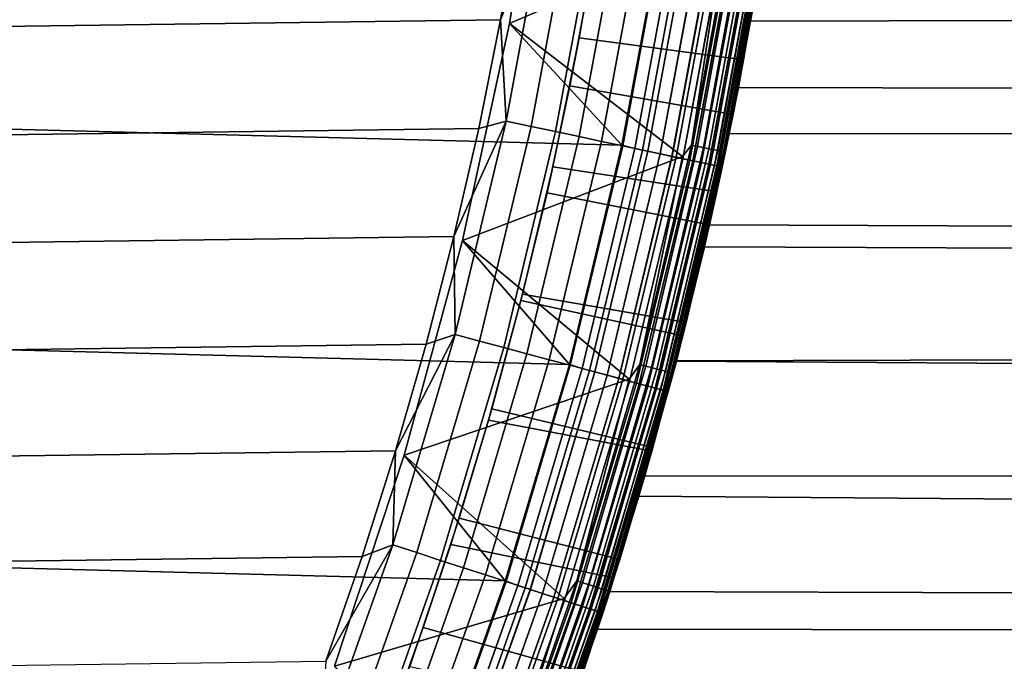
# Model space of a CAD drawing. Header units: metres. Extents: x -22 to 244, y -22 to 22.
# Tile 66 of 146: x 17.61 to 22.41, y -6.88 to -3.75. Entities that reach past the tile are written whole.
import ezdxf

# ---------------------------------------------------------------- set-up
doc = ezdxf.new("R2010")
doc.units = ezdxf.units.M
doc.layers.add('solid_10_151_113_XXX', color=7, linetype='CONTINUOUS')

msp = doc.modelspace()

# ---------------------------------------------------------------- linework, layer by layer
at = {"layer": 'solid_10_151_113_XXX'}
for points in [[(20.541622, -4.363678, 0.5), (-20.741858, -3.282555, 0.5), (-20.885252, -2.192265, 0.5), (20.741865, -3.282506, 0.5)], [(20.166382, -2.700462, 213.25), (19.99407, -3.769957, 213.25), (19.994074, -3.769945, 212.800003), (20.166376, -2.70048, 212.800003)], [(21.039543, -3.320789, 213.25), (19.99407, -3.769957, 213.25), (20.166382, -2.700462, 213.25)], [(20.166376, -2.70048, 212.800003), (19.994074, -3.769945, 212.800003), (20.541622, -4.363682, 212.800003), (20.741863, -3.282517, 212.800003)], [(20.172358, -3.194988, 269.943604), (20.043133, -3.219141, 269.950012), (19.950293, -3.751758, 269.950012)], [(20.172358, -3.194988, 269.943604), (19.950293, -3.751758, 269.950012), (19.977501, -4.246349, 269.943604)], [(20.172358, -3.194988, 269.943604), (19.977501, -4.246349, 269.943604), (20.098995, -4.272173, 269.924103), (20.295038, -3.214418, 269.924103)], [(20.295038, -3.214418, 269.924103), (20.098995, -4.272173, 269.924103), (20.217827, -4.297432, 269.891693), (20.41503, -3.233423, 269.891693)], [(20.442831, -3.207831, 124.504448), (20.385159, -3.556055, 153.943527), (20.287985, -4.074049, 153.754959), (20.333424, -3.840746, 124.636597)], [(20.442831, -3.207831, 124.504448), (20.333424, -3.840746, 124.636597), (21.134478, -3.947678, 124.96048), (21.245523, -3.29817, 124.819145)], [(-19.843266, -4.281913, 269.950012), (19.950293, -3.751758, 269.950012), (20.043133, -3.219141, 269.950012), (-19.950294, -3.751749, 269.950012)], [(20.41503, -3.233423, 269.891693), (20.217827, -4.297432, 269.891693), (20.332691, -4.321847, 269.846771), (20.531013, -3.251793, 269.846771)], [(20.531013, -3.251793, 269.846771), (20.332691, -4.321847, 269.846771), (20.442327, -4.34515, 269.789795), (20.641718, -3.269327, 269.789795)], [(21.030174, -4.470102, 212.300003), (21.168734, -3.75962, 155.916489), (21.25807, -3.216284, 156.080338), (21.2353, -3.363341, 212.300003)], [(103.376709, -3.504697, 185.902054), (21.25807, -3.216284, 156.080338), (21.168734, -3.75962, 155.916489)], [(20.285137, -5.43261, 0.5), (-20.54162, -4.363688, 0.5), (-20.741858, -3.282555, 0.5), (20.541622, -4.363678, 0.5)], [(20.641718, -3.269327, 269.789795), (20.442327, -4.34515, 269.789795), (20.54553, -4.367087, 269.721405), (20.745928, -3.285832, 269.721405)], [(20.604301, -4.37958, 0.504193), (20.541622, -4.363678, 0.5), (20.741865, -3.282506, 0.5), (20.805273, -3.295232, 0.504193)], [(20.604937, -4.379714, 212.795715), (20.805914, -3.295333, 212.795715), (20.741863, -3.282517, 212.800003), (20.541622, -4.363682, 212.800003)], [(20.745928, -3.285832, 269.721405), (20.54553, -4.367087, 269.721405), (20.641167, -4.387415, 269.642365), (20.842499, -3.301127, 269.642365)], [(20.86871, -3.305279, 0.516885), (20.667124, -4.392933, 0.516885), (20.604301, -4.37958, 0.504193), (20.805273, -3.295232, 0.504193)], [(20.805914, -3.295333, 212.795715), (20.604937, -4.379714, 212.795715), (20.667744, -4.393064, 212.782944), (20.869333, -3.305378, 212.782944)], [(20.842499, -3.301127, 269.642365), (20.641167, -4.387415, 269.642365), (20.728189, -4.405912, 269.553528), (20.93037, -3.315045, 269.553528)], [(20.929964, -3.314981, 0.53786), (20.727787, -4.405827, 0.53786), (20.667124, -4.392933, 0.516885), (20.86871, -3.305279, 0.516885)], [(20.869333, -3.305378, 212.782944), (20.667744, -4.393064, 212.782944), (20.728378, -4.405953, 212.761887), (20.930561, -3.315075, 212.761887)], [(21.077187, -3.282684, 213.252457), (20.880251, -4.363359, 213.252457), (21.039543, -3.320789, 213.25)], [(21.107368, -3.287385, 213.259796), (20.910152, -4.369607, 213.259796), (20.880251, -4.363359, 213.252457), (21.077187, -3.282684, 213.252457)], [(21.136044, -3.291851, 213.27182), (20.938559, -4.375544, 213.27182), (20.910152, -4.369607, 213.259796), (21.107368, -3.287385, 213.259796)], [(21.162504, -3.295972, 213.288254), (20.964771, -4.381021, 213.288254), (20.938559, -4.375544, 213.27182), (21.136044, -3.291851, 213.27182)], [(21.186096, -3.299646, 213.30867), (20.988144, -4.385905, 213.30867), (20.964771, -4.381021, 213.288254), (21.162504, -3.295972, 213.288254)], [(21.20624, -3.302783, 213.332565), (21.008099, -4.390075, 213.332565), (20.988144, -4.385905, 213.30867), (21.186096, -3.299646, 213.30867)], [(21.222435, -3.305306, 213.359375), (21.024143, -4.393428, 213.359375), (21.008099, -4.390075, 213.332565), (21.20624, -3.302783, 213.332565)], [(21.234285, -3.307152, 213.388412), (21.035881, -4.395881, 213.388412), (21.024143, -4.393428, 213.359375), (21.222435, -3.305306, 213.359375)], [(21.241495, -3.308275, 213.418961), (21.043026, -4.397374, 213.418961), (21.035881, -4.395881, 213.388412), (21.234285, -3.307152, 213.388412)], [(21.241495, -3.308275, 213.418961), (21.2353, -3.363341, 213.449997), (21.043026, -4.397374, 213.418961)], [(21.083046, -4.213656, 153.999191), (21.182934, -3.67872, 154.199631), (21.245523, -3.29817, 124.819145), (21.134478, -3.947678, 124.96048)], [(20.880251, -4.363359, 213.252457), (20.836807, -4.417855, 213.25), (19.99407, -3.769957, 213.25), (21.039543, -3.320789, 213.25)], [(20.987986, -3.32417, 0.566758), (20.785248, -4.418041, 0.566758), (20.727787, -4.405827, 0.53786), (20.929964, -3.314981, 0.53786)], [(20.93037, -3.315045, 269.553528), (20.728189, -4.405912, 269.553528), (20.805641, -4.422375, 269.455841), (21.008577, -3.327432, 269.455841)], [(20.930561, -3.315075, 212.761887), (20.728378, -4.405953, 212.761887), (20.785803, -4.418159, 212.73291), (20.988544, -3.324259, 212.73291)], [(21.04178, -3.332691, 0.603084), (20.838524, -4.429365, 0.603084), (20.785248, -4.418041, 0.566758), (20.987986, -3.32417, 0.566758)], [(20.988544, -3.324259, 212.73291), (20.785803, -4.418159, 212.73291), (20.839031, -4.429473, 212.696518), (21.042294, -3.332772, 212.696518)], [(21.008577, -3.327432, 269.455841), (20.805641, -4.422375, 269.455841), (20.872671, -4.436623, 269.350433), (21.076262, -3.338152, 269.350433)], [(21.090427, -3.340395, 0.646215), (20.8867, -4.439605, 0.646215), (20.838524, -4.429365, 0.603084), (21.04178, -3.332691, 0.603084)], [(21.042294, -3.332772, 212.696518), (20.839031, -4.429473, 212.696518), (20.887154, -4.439702, 212.65332), (21.090883, -3.340468, 212.65332)], [(21.076262, -3.338152, 269.350433), (20.872671, -4.436623, 269.350433), (20.928545, -4.4485, 269.238434), (21.132679, -3.347088, 269.238434)], [(21.133091, -3.347153, 0.695412), (20.928951, -4.448586, 0.695412), (20.8867, -4.439605, 0.646215), (21.090427, -3.340395, 0.646215)], [(21.090883, -3.340468, 212.65332), (20.887154, -4.439702, 212.65332), (20.929342, -4.448669, 212.604065), (21.133484, -3.347215, 212.604065)], [(21.132679, -3.347088, 269.238434), (20.928545, -4.4485, 269.238434), (20.972649, -4.457874, 269.121063), (21.177214, -3.354141, 269.121063)], [(21.169041, -3.352847, 0.74983), (20.964554, -4.456153, 0.74983), (20.928951, -4.448586, 0.695412), (21.133091, -3.347153, 0.695412)], [(21.133484, -3.347215, 212.604065), (20.929342, -4.448669, 212.604065), (20.964874, -4.456222, 212.549606), (21.169363, -3.352898, 212.549606)], [(21.197659, -3.357379, 0.808537), (20.992895, -4.462178, 0.808537), (20.964554, -4.456153, 0.74983), (21.169041, -3.352847, 0.74983)], [(21.169363, -3.352898, 212.549606), (20.964874, -4.456222, 212.549606), (20.993141, -4.46223, 212.49086), (21.197905, -3.357418, 212.49086)], [(21.177214, -3.354141, 269.121063), (20.972649, -4.457874, 269.121063), (21.004498, -4.464644, 268.999603), (21.209373, -3.359235, 268.999603)], [(21.218454, -3.360673, 0.870527), (21.013493, -4.466556, 0.870527), (20.992895, -4.462178, 0.808537), (21.197659, -3.357379, 0.808537)], [(21.197905, -3.357418, 212.49086), (20.993141, -4.46223, 212.49086), (21.013657, -4.466591, 212.428833), (21.218622, -3.3607, 212.428833)], [(21.209373, -3.359235, 268.999603), (21.004498, -4.464644, 268.999603), (21.023743, -4.468735, 268.875427), (21.228807, -3.362313, 268.875427)], [(21.231075, -3.362672, 0.934737), (21.02599, -4.469212, 0.934737), (21.013493, -4.466556, 0.870527), (21.218454, -3.360673, 0.870527)], [(21.218622, -3.3607, 212.428833), (21.013657, -4.466591, 212.428833), (21.026072, -4.46923, 212.364609), (21.231159, -3.362685, 212.364609)], [(21.228807, -3.362313, 268.875427), (21.023743, -4.468735, 268.875427), (21.030172, -4.470104, 268.75), (21.235298, -3.363343, 268.75)], [(21.02599, -4.469212, 0.934737), (21.231075, -3.362672, 0.934737), (21.2353, -3.363341, 1), (21.030174, -4.470102, 1)], [(21.231159, -3.362685, 212.364609), (21.026072, -4.46923, 212.364609), (21.030174, -4.470102, 212.300003), (21.2353, -3.363341, 212.300003)], [(21.030174, -4.470101, 213.449997), (21.2353, -3.363341, 213.449997), (21.235298, -3.363343, 268.75), (21.030172, -4.470104, 268.75)], [(21.030174, -4.470102, 1), (21.2353, -3.363341, 1), (21.228119, -3.408372, 123.29821), (21.108953, -4.081923, 123.430359)], [(21.043026, -4.397374, 213.418961), (21.2353, -3.363341, 213.449997), (21.030174, -4.470101, 213.449997)], [(113.804756, -4.36015, 157.251236), (21.108953, -4.081923, 123.430359), (21.228119, -3.408372, 123.29821), (113.880226, -3.504698, 157.043884)], [(103.452179, -4.36015, 185.694702), (103.376709, -3.504697, 185.902054), (21.168734, -3.75962, 155.916489), (21.064251, -4.306657, 155.724228)], [(20.385159, -3.556055, 153.943527), (21.182934, -3.67872, 154.199631), (21.083046, -4.213656, 153.999191), (20.287985, -4.074049, 153.754959)], [(-19.722105, -4.809213, 269.950012), (19.843264, -4.281922, 269.950012), (19.950293, -3.751758, 269.950012), (-19.843266, -4.281913, 269.950012)], [(19.994074, -3.769945, 212.800003), (19.765074, -4.828797, 212.800003), (20.285139, -5.432602, 212.800003), (20.541622, -4.363682, 212.800003)], [(19.99407, -3.769957, 213.25), (19.765081, -4.828763, 213.25), (19.765074, -4.828797, 212.800003), (19.994074, -3.769945, 212.800003)], [(20.836807, -4.417855, 213.25), (19.765081, -4.828763, 213.25), (19.99407, -3.769957, 213.25)], [(19.977501, -4.246349, 269.943604), (19.950293, -3.751758, 269.950012), (19.843264, -4.281922, 269.950012)], [(21.030174, -4.470102, 212.300003), (21.064251, -4.306657, 155.724228), (21.168734, -3.75962, 155.916489)], [(20.333424, -3.840746, 124.636597), (20.287985, -4.074049, 153.754959), (20.176306, -4.595325, 153.53714), (20.204746, -4.468509, 124.793434)], [(20.333424, -3.840746, 124.636597), (20.204746, -4.468509, 124.793434), (21.004089, -4.591137, 125.128128), (21.134478, -3.947678, 124.96048)], [(20.968393, -4.751434, 153.767761), (21.083046, -4.213656, 153.999191), (21.134478, -3.947678, 124.96048), (21.004089, -4.591137, 125.128128)], [(20.287985, -4.074049, 153.754959), (21.083046, -4.213656, 153.999191), (20.968393, -4.751434, 153.767761), (20.176306, -4.595325, 153.53714)], [(21.030174, -4.470102, 1), (21.108953, -4.081923, 123.430359), (20.968412, -4.75139, 123.587402)], [(113.712997, -5.201884, 157.503342), (20.968412, -4.75139, 123.587402), (21.108953, -4.081923, 123.430359), (113.804756, -4.36015, 157.251236)], [(19.977501, -4.246349, 269.943604), (19.843264, -4.281922, 269.950012), (19.722103, -4.809221, 269.950012)], [(19.977501, -4.246349, 269.943604), (19.722103, -4.809221, 269.950012), (19.727884, -5.286071, 269.943604)], [(19.977501, -4.246349, 269.943604), (19.727884, -5.286071, 269.943604), (19.847862, -5.318219, 269.924103), (20.098995, -4.272173, 269.924103)], [(-19.586971, -5.332962, 269.950012), (19.722103, -4.809221, 269.950012), (19.843264, -4.281922, 269.950012), (-19.722105, -4.809213, 269.950012)], [(20.098995, -4.272173, 269.924103), (19.847862, -5.318219, 269.924103), (19.96521, -5.349662, 269.891693), (20.217827, -4.297432, 269.891693)], [(20.217827, -4.297432, 269.891693), (19.96521, -5.349662, 269.891693), (20.078638, -5.380055, 269.846771), (20.332691, -4.321847, 269.846771)], [(20.767405, -5.56461, 212.300003), (20.943882, -4.858377, 155.501816), (21.064251, -4.306657, 155.724228), (21.030174, -4.470102, 212.300003)], [(103.543938, -5.201884, 185.442596), (103.452179, -4.36015, 185.694702), (21.064251, -4.306657, 155.724228), (20.943882, -4.858377, 155.501816)], [(19.973001, -6.486846, 0.5), (-20.285149, -5.432567, 0.5), (-20.54162, -4.363688, 0.5), (20.285137, -5.43261, 0.5)], [(20.332691, -4.321847, 269.846771), (20.078638, -5.380055, 269.846771), (20.186903, -5.409064, 269.789795), (20.442327, -4.34515, 269.789795)], [(20.442327, -4.34515, 269.789795), (20.186903, -5.409064, 269.789795), (20.288816, -5.436372, 269.721405), (20.54553, -4.367087, 269.721405)], [(20.346855, -5.451923, 0.504193), (20.285137, -5.43261, 0.5), (20.541622, -4.363678, 0.5), (20.604301, -4.37958, 0.504193)], [(20.347481, -5.452091, 212.795715), (20.604937, -4.379714, 212.795715), (20.541622, -4.363682, 212.800003), (20.285139, -5.432602, 212.800003)], [(20.880251, -4.363359, 213.252457), (20.627945, -5.432463, 213.252457), (20.836807, -4.417855, 213.25)], [(20.910152, -4.369607, 213.259796), (20.657486, -5.440242, 213.259796), (20.627945, -5.432463, 213.252457), (20.880251, -4.363359, 213.252457)], [(20.54553, -4.367087, 269.721405), (20.288816, -5.436372, 269.721405), (20.383259, -5.461678, 269.642365), (20.641167, -4.387415, 269.642365)], [(20.667124, -4.392933, 0.516885), (20.408894, -5.468546, 0.516885), (20.346855, -5.451923, 0.504193), (20.604301, -4.37958, 0.504193)], [(20.604937, -4.379714, 212.795715), (20.347481, -5.452091, 212.795715), (20.409504, -5.46871, 212.782944), (20.667744, -4.393064, 212.782944)], [(20.641167, -4.387415, 269.642365), (20.383259, -5.461678, 269.642365), (20.469194, -5.484704, 269.553528), (20.728189, -4.405912, 269.553528)], [(20.727787, -4.405827, 0.53786), (20.468798, -5.484598, 0.53786), (20.408894, -5.468546, 0.516885), (20.667124, -4.392933, 0.516885)], [(20.667744, -4.393064, 212.782944), (20.409504, -5.46871, 212.782944), (20.469381, -5.484754, 212.761887), (20.728378, -4.405953, 212.761887)], [(20.785248, -4.418041, 0.566758), (20.525541, -5.499802, 0.566758), (20.468798, -5.484598, 0.53786), (20.727787, -4.405827, 0.53786)], [(20.728189, -4.405912, 269.553528), (20.469194, -5.484704, 269.553528), (20.545677, -5.505198, 269.455841), (20.805641, -4.422375, 269.455841)], [(20.728378, -4.405953, 212.761887), (20.469381, -5.484754, 212.761887), (20.526089, -5.499949, 212.73291), (20.785803, -4.418159, 212.73291)], [(20.938559, -4.375544, 213.27182), (20.685549, -5.447633, 213.27182), (20.657486, -5.440242, 213.259796), (20.910152, -4.369607, 213.259796)], [(20.964771, -4.381021, 213.288254), (20.711445, -5.454453, 213.288254), (20.685549, -5.447633, 213.27182), (20.938559, -4.375544, 213.27182)], [(20.988144, -4.385905, 213.30867), (20.734535, -5.460534, 213.30867), (20.711445, -5.454453, 213.288254), (20.964771, -4.381021, 213.288254)], [(21.008099, -4.390075, 213.332565), (20.754248, -5.465725, 213.332565), (20.734535, -5.460534, 213.30867), (20.988144, -4.385905, 213.30867)], [(21.024143, -4.393428, 213.359375), (20.7701, -5.469899, 213.359375), (20.754248, -5.465725, 213.332565), (21.008099, -4.390075, 213.332565)], [(21.035881, -4.395881, 213.388412), (20.781696, -5.472953, 213.388412), (20.7701, -5.469899, 213.359375), (21.024143, -4.393428, 213.359375)], [(21.043026, -4.397374, 213.418961), (20.788754, -5.474812, 213.418961), (20.781696, -5.472953, 213.388412), (21.035881, -4.395881, 213.388412)], [(21.043026, -4.397374, 213.418961), (21.030174, -4.470101, 213.449997), (20.788754, -5.474812, 213.418961)], [(20.627945, -5.432463, 213.252457), (20.576748, -5.503391, 213.25), (19.765081, -4.828763, 213.25), (20.836807, -4.417855, 213.25)], [(20.838524, -4.429365, 0.603084), (20.57815, -5.513899, 0.603084), (20.525541, -5.499802, 0.566758), (20.785248, -4.418041, 0.566758)], [(20.785803, -4.418159, 212.73291), (20.526089, -5.499949, 212.73291), (20.578651, -5.514033, 212.696518), (20.839031, -4.429473, 212.696518)], [(20.805641, -4.422375, 269.455841), (20.545677, -5.505198, 269.455841), (20.611872, -5.522934, 269.350433), (20.872671, -4.436623, 269.350433)], [(20.8867, -4.439605, 0.646215), (20.625725, -5.526647, 0.646215), (20.57815, -5.513899, 0.603084), (20.838524, -4.429365, 0.603084)], [(20.839031, -4.429473, 212.696518), (20.578651, -5.514033, 212.696518), (20.626173, -5.526766, 212.65332), (20.887154, -4.439702, 212.65332)], [(20.872671, -4.436623, 269.350433), (20.611872, -5.522934, 269.350433), (20.667048, -5.537718, 269.238434), (20.928545, -4.4485, 269.238434)], [(20.928951, -4.448586, 0.695412), (20.667448, -5.537826, 0.695412), (20.625725, -5.526647, 0.646215), (20.8867, -4.439605, 0.646215)], [(20.887154, -4.439702, 212.65332), (20.626173, -5.526766, 212.65332), (20.667833, -5.537929, 212.604065), (20.929342, -4.448669, 212.604065)], [(20.928545, -4.4485, 269.238434), (20.667048, -5.537718, 269.238434), (20.7106, -5.549388, 269.121063), (20.972649, -4.457874, 269.121063)], [(20.964554, -4.456153, 0.74983), (20.702606, -5.547246, 0.74983), (20.667448, -5.537826, 0.695412), (20.928951, -4.448586, 0.695412)], [(20.929342, -4.448669, 212.604065), (20.667833, -5.537929, 212.604065), (20.702921, -5.547331, 212.549606), (20.964874, -4.456222, 212.549606)], [(20.992895, -4.462178, 0.808537), (20.730593, -5.554746, 0.808537), (20.702606, -5.547246, 0.74983), (20.964554, -4.456153, 0.74983)], [(20.964874, -4.456222, 212.549606), (20.702921, -5.547331, 212.549606), (20.730835, -5.554811, 212.49086), (20.993141, -4.46223, 212.49086)], [(20.972649, -4.457874, 269.121063), (20.7106, -5.549388, 269.121063), (20.74205, -5.557816, 268.999603), (21.004498, -4.464644, 268.999603)], [(21.013493, -4.466556, 0.870527), (20.750933, -5.560195, 0.870527), (20.730593, -5.554746, 0.808537), (20.992895, -4.462178, 0.808537)], [(20.993141, -4.46223, 212.49086), (20.730835, -5.554811, 212.49086), (20.751095, -5.560239, 212.428833), (21.013657, -4.466591, 212.428833)], [(20.204746, -4.468509, 124.793434), (20.176306, -4.595325, 153.53714), (20.049461, -5.120478, 153.288269), (20.057182, -5.090064, 124.975281)], [(20.204746, -4.468509, 124.793434), (20.057182, -5.090064, 124.975281), (20.854832, -5.227463, 125.322388), (21.004089, -4.591137, 125.128128)], [(21.004498, -4.464644, 268.999603), (20.74205, -5.557816, 268.999603), (20.761055, -5.562908, 268.875427), (21.023743, -4.468735, 268.875427)], [(21.02599, -4.469212, 0.934737), (20.763273, -5.563502, 0.934737), (20.750933, -5.560195, 0.870527), (21.013493, -4.466556, 0.870527)], [(21.013657, -4.466591, 212.428833), (20.751095, -5.560239, 212.428833), (20.763355, -5.563524, 212.364609), (21.026072, -4.46923, 212.364609)], [(21.023743, -4.468735, 268.875427), (20.761055, -5.562908, 268.875427), (20.767405, -5.564612, 268.75), (21.030172, -4.470104, 268.75)], [(20.763273, -5.563502, 0.934737), (21.02599, -4.469212, 0.934737), (21.030174, -4.470102, 1), (20.767405, -5.56461, 1)], [(21.026072, -4.46923, 212.364609), (20.763355, -5.563524, 212.364609), (20.767405, -5.56461, 212.300003), (21.030174, -4.470102, 212.300003)], [(20.767405, -5.564609, 213.449997), (21.030174, -4.470101, 213.449997), (21.030172, -4.470104, 268.75), (20.767405, -5.564612, 268.75)], [(20.788754, -5.474812, 213.418961), (21.030174, -4.470101, 213.449997), (20.767405, -5.564609, 213.449997)], [(20.767405, -5.56461, 1), (21.030174, -4.470102, 1), (20.968412, -4.75139, 123.587402), (20.806648, -5.416032, 123.769798)], [(20.176306, -4.595325, 153.53714), (20.968393, -4.751434, 153.767761), (20.838383, -5.292591, 153.503525), (20.049461, -5.120478, 153.288269)], [(20.838383, -5.292591, 153.503525), (20.968393, -4.751434, 153.767761), (21.004089, -4.591137, 125.128128), (20.854832, -5.227463, 125.322388)], [(113.60524, -6.027252, 157.799393), (20.806648, -5.416032, 123.769798), (20.968412, -4.75139, 123.587402), (113.712997, -5.201884, 157.503342)], [(-19.437962, -5.852835, 269.950012), (19.586969, -5.33297, 269.950012), (19.722103, -4.809221, 269.950012), (-19.586971, -5.332962, 269.950012)], [(19.765081, -4.828763, 213.25), (19.480083, -5.873823, 213.25), (19.480099, -5.873768, 212.800003), (19.765074, -4.828797, 212.800003)], [(20.576748, -5.503391, 213.25), (19.480083, -5.873823, 213.25), (19.765081, -4.828763, 213.25)], [(19.765074, -4.828797, 212.800003), (19.480099, -5.873768, 212.800003), (19.973003, -6.486842, 212.800003), (20.285139, -5.432602, 212.800003)], [(19.727884, -5.286071, 269.943604), (19.722103, -4.809221, 269.950012), (19.586969, -5.33297, 269.950012)], [(20.767405, -5.56461, 212.300003), (20.806955, -5.414849, 155.247635), (20.943882, -4.858377, 155.501816)], [(103.543938, -5.201884, 185.442596), (20.943882, -4.858377, 155.501816), (20.806955, -5.414849, 155.247635)], [(20.057182, -5.090064, 124.975281), (19.906897, -5.649381, 153.006607), (19.748266, -6.181092, 152.690628), (19.891218, -5.704268, 125.182442)], [(20.057182, -5.090064, 124.975281), (19.891218, -5.704268, 125.182442), (20.687389, -5.855116, 125.543457), (20.854832, -5.227463, 125.322388)], [(20.057182, -5.090064, 124.975281), (20.049461, -5.120478, 153.288269), (19.906897, -5.649381, 153.006607)], [(20.049461, -5.120478, 153.288269), (20.838383, -5.292591, 153.503525), (20.69256, -5.836755, 153.204742), (19.906897, -5.649381, 153.006607)], [(103.651695, -6.027252, 185.14653), (103.543938, -5.201884, 185.442596), (20.806955, -5.414849, 155.247635), (20.653028, -5.975147, 154.960327)], [(20.69256, -5.836755, 153.204742), (20.838383, -5.292591, 153.503525), (20.854832, -5.227463, 125.322388), (20.687389, -5.855116, 125.543457)], [(19.727884, -5.286071, 269.943604), (19.43796, -5.852842, 269.950012), (19.424196, -6.311304, 269.943604)], [(19.727884, -5.286071, 269.943604), (19.424196, -6.311304, 269.943604), (19.542328, -6.349687, 269.924103), (19.847862, -5.318219, 269.924103)], [(19.727884, -5.286071, 269.943604), (19.586969, -5.33297, 269.950012), (19.43796, -5.852842, 269.950012)], [(19.847862, -5.318219, 269.924103), (19.542328, -6.349687, 269.924103), (19.657867, -6.387228, 269.891693), (19.96521, -5.349662, 269.891693)], [(-19.275202, -6.368402, 269.950012), (19.43796, -5.852842, 269.950012), (19.586969, -5.33297, 269.950012), (-19.437962, -5.852835, 269.950012)], [(19.96521, -5.349662, 269.891693), (19.657867, -6.387228, 269.891693), (19.76955, -6.423516, 269.846771), (20.078638, -5.380055, 269.846771)], [(20.078638, -5.380055, 269.846771), (19.76955, -6.423516, 269.846771), (19.87615, -6.458152, 269.789795), (20.186903, -5.409064, 269.789795)], [(20.186903, -5.409064, 269.789795), (19.87615, -6.458152, 269.789795), (19.976494, -6.490757, 269.721405), (20.288816, -5.436372, 269.721405)], [(20.447716, -6.643866, 212.300003), (20.653028, -5.975147, 154.960327), (20.806955, -5.414849, 155.247635), (20.767405, -5.56461, 212.300003)], [(20.447716, -6.643866, 1), (20.767405, -5.56461, 1), (20.806648, -5.416032, 123.769798), (20.624237, -6.073781, 123.977692)], [(113.481827, -6.833655, 158.138474), (20.624237, -6.073781, 123.977692), (20.806648, -5.416032, 123.769798), (113.60524, -6.027252, 157.799393)], [(19.606033, -7.523523, 0.5), (-19.973011, -6.486816, 0.5), (-20.285149, -5.432567, 0.5), (19.973001, -6.486846, 0.5)], [(20.033638, -6.509324, 0.504193), (19.973001, -6.486846, 0.5), (20.285137, -5.43261, 0.5), (20.346855, -5.451923, 0.504193)], [(20.034256, -6.509524, 212.795715), (20.347481, -5.452091, 212.795715), (20.285139, -5.432602, 212.800003), (19.973003, -6.486842, 212.800003)], [(20.288816, -5.436372, 269.721405), (19.976494, -6.490757, 269.721405), (20.069483, -6.52097, 269.642365), (20.383259, -5.461678, 269.642365)], [(20.408894, -5.468546, 0.516885), (20.094721, -6.529171, 0.516885), (20.033638, -6.509324, 0.504193), (20.346855, -5.451923, 0.504193)], [(20.347481, -5.452091, 212.795715), (20.034256, -6.509524, 212.795715), (20.095324, -6.529366, 212.782944), (20.409504, -5.46871, 212.782944)], [(20.383259, -5.461678, 269.642365), (20.069483, -6.52097, 269.642365), (20.154095, -6.548462, 269.553528), (20.469194, -5.484704, 269.553528)], [(20.468798, -5.484598, 0.53786), (20.153704, -6.548335, 0.53786), (20.094721, -6.529171, 0.516885), (20.408894, -5.468546, 0.516885)], [(20.409504, -5.46871, 212.782944), (20.095324, -6.529366, 212.782944), (20.154278, -6.548522, 212.761887), (20.469381, -5.484754, 212.761887)], [(20.627945, -5.432463, 213.252457), (20.320938, -6.487161, 213.252457), (20.576748, -5.503391, 213.25)], [(20.657486, -5.440242, 213.259796), (20.350039, -6.49645, 213.259796), (20.320938, -6.487161, 213.252457), (20.627945, -5.432463, 213.252457)], [(20.685549, -5.447633, 213.27182), (20.377684, -6.505276, 213.27182), (20.350039, -6.49645, 213.259796), (20.657486, -5.440242, 213.259796)], [(20.711445, -5.454453, 213.288254), (20.403194, -6.51342, 213.288254), (20.377684, -6.505276, 213.27182), (20.685549, -5.447633, 213.27182)], [(20.734535, -5.460534, 213.30867), (20.425941, -6.520681, 213.30867), (20.403194, -6.51342, 213.288254), (20.711445, -5.454453, 213.288254)], [(20.754248, -5.465725, 213.332565), (20.445362, -6.526881, 213.332565), (20.425941, -6.520681, 213.30867), (20.734535, -5.460534, 213.30867)], [(20.7701, -5.469899, 213.359375), (20.460976, -6.531866, 213.359375), (20.445362, -6.526881, 213.332565), (20.754248, -5.465725, 213.332565)], [(20.781696, -5.472953, 213.388412), (20.472401, -6.535512, 213.388412), (20.460976, -6.531866, 213.359375), (20.7701, -5.469899, 213.359375)], [(20.320938, -6.487161, 213.252457), (20.260298, -6.573452, 213.25), (19.480083, -5.873823, 213.25), (20.576748, -5.503391, 213.25)], [(20.525541, -5.499802, 0.566758), (20.209574, -6.566488, 0.566758), (20.153704, -6.548335, 0.53786), (20.468798, -5.484598, 0.53786)], [(20.469194, -5.484704, 269.553528), (20.154095, -6.548462, 269.553528), (20.229401, -6.572931, 269.455841), (20.545677, -5.505198, 269.455841)], [(20.469381, -5.484754, 212.761887), (20.154278, -6.548522, 212.761887), (20.210114, -6.566664, 212.73291), (20.526089, -5.499949, 212.73291)], [(20.57815, -5.513899, 0.603084), (20.261374, -6.583319, 0.603084), (20.209574, -6.566488, 0.566758), (20.525541, -5.499802, 0.566758)], [(20.526089, -5.499949, 212.73291), (20.210114, -6.566664, 212.73291), (20.261868, -6.58348, 212.696518), (20.578651, -5.514033, 212.696518)], [(20.545677, -5.505198, 269.455841), (20.229401, -6.572931, 269.455841), (20.294575, -6.594107, 269.350433), (20.611872, -5.522934, 269.350433)], [(20.625725, -5.526647, 0.646215), (20.308216, -6.598539, 0.646215), (20.261374, -6.583319, 0.603084), (20.57815, -5.513899, 0.603084)], [(20.578651, -5.514033, 212.696518), (20.261868, -6.58348, 212.696518), (20.308657, -6.598682, 212.65332), (20.626173, -5.526766, 212.65332)], [(20.788754, -5.474812, 213.418961), (20.479353, -6.537732, 213.418961), (20.472401, -6.535512, 213.388412), (20.781696, -5.472953, 213.388412)], [(20.788754, -5.474812, 213.418961), (20.767405, -5.564609, 213.449997), (20.479353, -6.537732, 213.418961)], [(20.611872, -5.522934, 269.350433), (20.294575, -6.594107, 269.350433), (20.348902, -6.611759, 269.238434), (20.667048, -5.537718, 269.238434)], [(20.667448, -5.537826, 0.695412), (20.349297, -6.611887, 0.695412), (20.308216, -6.598539, 0.646215), (20.625725, -5.526647, 0.646215)], [(20.626173, -5.526766, 212.65332), (20.308657, -6.598682, 212.65332), (20.349676, -6.61201, 212.604065), (20.667833, -5.537929, 212.604065)], [(20.667048, -5.537718, 269.238434), (20.348902, -6.611759, 269.238434), (20.391783, -6.625692, 269.121063), (20.7106, -5.549388, 269.121063)], [(20.702606, -5.547246, 0.74983), (20.383913, -6.623135, 0.74983), (20.349297, -6.611887, 0.695412), (20.667448, -5.537826, 0.695412)], [(20.667833, -5.537929, 212.604065), (20.349676, -6.61201, 212.604065), (20.384224, -6.623236, 212.549606), (20.702921, -5.547331, 212.549606)], [(20.730593, -5.554746, 0.808537), (20.41147, -6.632089, 0.808537), (20.383913, -6.623135, 0.74983), (20.702606, -5.547246, 0.74983)], [(20.702921, -5.547331, 212.549606), (20.384224, -6.623236, 212.549606), (20.411709, -6.632166, 212.49086), (20.730835, -5.554811, 212.49086)], [(20.7106, -5.549388, 269.121063), (20.391783, -6.625692, 269.121063), (20.42275, -6.635754, 268.999603), (20.74205, -5.557816, 268.999603)], [(20.750933, -5.560195, 0.870527), (20.431496, -6.638596, 0.870527), (20.41147, -6.632089, 0.808537), (20.730593, -5.554746, 0.808537)], [(20.730835, -5.554811, 212.49086), (20.411709, -6.632166, 212.49086), (20.431656, -6.638648, 212.428833), (20.751095, -5.560239, 212.428833)], [(20.74205, -5.557816, 268.999603), (20.42275, -6.635754, 268.999603), (20.441463, -6.641834, 268.875427), (20.761055, -5.562908, 268.875427)], [(20.763273, -5.563502, 0.934737), (20.443647, -6.642543, 0.934737), (20.431496, -6.638596, 0.870527), (20.750933, -5.560195, 0.870527)], [(20.751095, -5.560239, 212.428833), (20.431656, -6.638648, 212.428833), (20.443727, -6.64257, 212.364609), (20.763355, -5.563524, 212.364609)], [(20.761055, -5.562908, 268.875427), (20.441463, -6.641834, 268.875427), (20.447714, -6.643869, 268.75), (20.767405, -5.564612, 268.75)], [(20.443647, -6.642543, 0.934737), (20.763273, -5.563502, 0.934737), (20.767405, -5.56461, 1), (20.447716, -6.643866, 1)], [(20.763355, -5.563524, 212.364609), (20.443727, -6.64257, 212.364609), (20.447716, -6.643866, 212.300003), (20.767405, -5.56461, 212.300003)], [(20.447716, -6.643865, 213.449997), (20.767405, -5.564609, 213.449997), (20.767405, -5.564612, 268.75), (20.447714, -6.643869, 268.75)], [(20.479353, -6.537732, 213.418961), (20.767405, -5.564609, 213.449997), (20.447716, -6.643865, 213.449997)], [(19.906897, -5.649381, 153.006607), (20.69256, -5.836755, 153.204742), (20.530518, -6.383383, 152.869598), (19.748266, -6.181092, 152.690628)], [(19.891218, -5.704268, 125.182442), (19.748266, -6.181092, 152.690628), (19.573385, -6.714354, 152.338959), (19.707428, -6.310019, 125.415321)], [(19.891218, -5.704268, 125.182442), (19.707428, -6.310019, 125.415321), (20.502644, -6.472409, 125.791481), (20.687389, -5.855116, 125.543457)], [(-19.098837, -6.879273, 269.950012), (19.2752, -6.368409, 269.950012), (19.43796, -5.852842, 269.950012), (-19.275202, -6.368402, 269.950012)], [(19.424196, -6.311304, 269.943604), (19.43796, -5.852842, 269.950012), (19.2752, -6.368409, 269.950012)], [(20.69256, -5.836755, 153.204742), (20.687389, -5.855116, 125.543457), (20.530518, -6.383383, 152.869598)], [(19.480099, -5.873768, 212.800003), (19.139854, -6.902277, 212.800003), (19.606031, -7.523531, 212.800003), (19.973003, -6.486842, 212.800003)], [(19.480083, -5.873823, 213.25), (19.139854, -6.902271, 213.25), (19.139854, -6.902277, 212.800003), (19.480099, -5.873768, 212.800003)], [(20.260298, -6.573452, 213.25), (19.139854, -6.902271, 213.25), (19.480083, -5.873823, 213.25)], [(20.351902, -6.931805, 152.496109), (20.530518, -6.383383, 152.869598), (20.687389, -5.855116, 125.543457), (20.502644, -6.472409, 125.791481)], [(20.447716, -6.643866, 212.300003), (20.48173, -6.538253, 154.638519), (20.653028, -5.975147, 154.960327)], [(103.775108, -6.833655, 184.807465), (103.651695, -6.027252, 185.14653), (20.653028, -5.975147, 154.960327), (20.48173, -6.538253, 154.638519)], [(20.447716, -6.643866, 1), (20.624237, -6.073781, 123.977692), (20.421881, -6.722857, 124.21122)], [(113.481827, -6.833655, 158.138474), (20.421881, -6.722857, 124.21122), (20.624237, -6.073781, 123.977692)], [(19.748266, -6.181092, 152.690628), (20.530518, -6.383383, 152.869598), (20.351902, -6.931805, 152.496109), (19.573385, -6.714354, 152.338959)], [(19.424196, -6.311304, 269.943604), (19.098835, -6.879279, 269.950012), (19.067268, -7.319239, 269.943604)], [(19.424196, -6.311304, 269.943604), (19.067268, -7.319239, 269.943604), (19.183228, -7.363751, 269.924103), (19.542328, -6.349687, 269.924103)], [(19.424196, -6.311304, 269.943604), (19.2752, -6.368409, 269.950012), (19.098835, -6.879279, 269.950012)], [(19.707428, -6.310019, 125.415321), (19.573385, -6.714354, 152.338959), (19.381742, -7.248978, 151.949356), (19.506895, -6.905076, 125.673859)], [(19.707428, -6.310019, 125.415321), (19.506895, -6.905076, 125.673859), (20.301678, -7.077597, 126.066513), (20.502644, -6.472409, 125.791481)], [(-18.908947, -7.385237, 269.950012), (19.098835, -6.879279, 269.950012), (19.2752, -6.368409, 269.950012), (-19.098837, -6.879273, 269.950012)], [(19.542328, -6.349687, 269.924103), (19.183228, -7.363751, 269.924103), (19.296646, -7.407288, 269.891693), (19.657867, -6.387228, 269.891693)], [(19.657867, -6.387228, 269.891693), (19.296646, -7.407288, 269.891693), (19.406277, -7.449371, 269.846771), (19.76955, -6.423516, 269.846771)], [(19.76955, -6.423516, 269.846771), (19.406277, -7.449371, 269.846771), (19.510916, -7.489539, 269.789795), (19.87615, -6.458152, 269.789795)], [(19.87615, -6.458152, 269.789795), (19.510916, -7.489539, 269.789795), (19.609417, -7.52735, 269.721405), (19.976494, -6.490757, 269.721405)], [(20.156567, -7.480817, 152.082413), (20.351902, -6.931805, 152.496109), (20.502644, -6.472409, 125.791481), (20.301678, -7.077597, 126.066513)], [(19.185333, -8.539492, 0.5), (-19.606024, -7.523548, 0.5), (-19.973011, -6.486816, 0.5), (19.606033, -7.523523, 0.5)], [(19.666117, -7.549115, 212.795715), (20.034256, -6.509524, 212.795715), (19.973003, -6.486842, 212.800003), (19.606031, -7.523531, 212.800003)], [(19.665512, -7.548882, 0.504193), (19.606033, -7.523523, 0.5), (19.973001, -6.486846, 0.5), (20.033638, -6.509324, 0.504193)], [(19.976494, -6.490757, 269.721405), (19.609417, -7.52735, 269.721405), (19.700697, -7.562389, 269.642365), (20.069483, -6.52097, 269.642365)], [(20.094721, -6.529171, 0.516885), (19.725471, -7.571899, 0.516885), (19.665512, -7.548882, 0.504193), (20.033638, -6.509324, 0.504193)], [(20.034256, -6.509524, 212.795715), (19.666117, -7.549115, 212.795715), (19.726063, -7.572126, 212.782944), (20.095324, -6.529366, 212.782944)], [(20.069483, -6.52097, 269.642365), (19.700697, -7.562389, 269.642365), (19.783754, -7.594272, 269.553528), (20.154095, -6.548462, 269.553528)], [(20.320938, -6.487161, 213.252457), (19.960045, -7.524656, 213.252457), (20.260298, -6.573452, 213.25)], [(20.350039, -6.49645, 213.259796), (19.988626, -7.535431, 213.259796), (19.960045, -7.524656, 213.252457), (20.320938, -6.487161, 213.252457)], [(20.377684, -6.505276, 213.27182), (20.015781, -7.545669, 213.27182), (19.988626, -7.535431, 213.259796), (20.350039, -6.49645, 213.259796)], [(20.403194, -6.51342, 213.288254), (20.04084, -7.555115, 213.288254), (20.015781, -7.545669, 213.27182), (20.377684, -6.505276, 213.27182)], [(20.425941, -6.520681, 213.30867), (20.063181, -7.563538, 213.30867), (20.04084, -7.555115, 213.288254), (20.403194, -6.51342, 213.288254)], [(20.445362, -6.526881, 213.332565), (20.082256, -7.570728, 213.332565), (20.063181, -7.563538, 213.30867), (20.425941, -6.520681, 213.30867)], [(19.960045, -7.524656, 213.252457), (19.888474, -7.62487, 213.25), (19.139854, -6.902271, 213.25), (20.260298, -6.573452, 213.25)], [(20.153704, -6.548335, 0.53786), (19.783371, -7.594124, 0.53786), (19.725471, -7.571899, 0.516885), (20.094721, -6.529171, 0.516885)], [(20.095324, -6.529366, 212.782944), (19.726063, -7.572126, 212.782944), (19.783936, -7.594341, 212.761887), (20.154278, -6.548522, 212.761887)], [(20.209574, -6.566488, 0.566758), (19.838213, -7.615177, 0.566758), (19.783371, -7.594124, 0.53786), (20.153704, -6.548335, 0.53786)], [(20.154095, -6.548462, 269.553528), (19.783754, -7.594272, 269.553528), (19.857677, -7.622648, 269.455841), (20.229401, -6.572931, 269.455841)], [(20.154278, -6.548522, 212.761887), (19.783936, -7.594341, 212.761887), (19.838743, -7.61538, 212.73291), (20.210114, -6.566664, 212.73291)], [(20.261374, -6.583319, 0.603084), (19.889061, -7.634696, 0.603084), (19.838213, -7.615177, 0.566758), (20.209574, -6.566488, 0.566758)], [(20.210114, -6.566664, 212.73291), (19.838743, -7.61538, 212.73291), (19.889547, -7.634881, 212.696518), (20.261868, -6.58348, 212.696518)], [(20.229401, -6.572931, 269.455841), (19.857677, -7.622648, 269.455841), (19.921654, -7.647206, 269.350433), (20.294575, -6.594107, 269.350433)], [(20.07198, -7.704911, 212.300003), (20.292303, -7.104396, 154.279999), (20.48173, -6.538253, 154.638519), (20.447716, -6.643866, 212.300003)], [(20.460976, -6.531866, 213.359375), (20.097593, -7.57651, 213.359375), (20.082256, -7.570728, 213.332565), (20.445362, -6.526881, 213.332565)], [(20.472401, -6.535512, 213.388412), (20.108816, -7.580741, 213.388412), (20.097593, -7.57651, 213.359375), (20.460976, -6.531866, 213.359375)], [(20.479353, -6.537732, 213.418961), (20.115644, -7.583315, 213.418961), (20.108816, -7.580741, 213.388412), (20.472401, -6.535512, 213.388412)], [(20.479353, -6.537732, 213.418961), (20.447716, -6.643865, 213.449997), (20.115644, -7.583315, 213.418961)], [(103.913795, -7.618557, 184.426422), (103.775108, -6.833655, 184.807465), (20.48173, -6.538253, 154.638519), (20.292303, -7.104396, 154.279999)], [(20.308216, -6.598539, 0.646215), (19.935043, -7.652346, 0.646215), (19.889061, -7.634696, 0.603084), (20.261374, -6.583319, 0.603084)], [(20.261868, -6.58348, 212.696518), (19.889547, -7.634881, 212.696518), (19.935476, -7.652512, 212.65332), (20.308657, -6.598682, 212.65332)], [(20.294575, -6.594107, 269.350433), (19.921654, -7.647206, 269.350433), (19.974981, -7.667677, 269.238434), (20.348902, -6.611759, 269.238434)], [(20.349297, -6.611887, 0.695412), (19.97537, -7.667826, 0.695412), (19.935043, -7.652346, 0.646215), (20.308216, -6.598539, 0.646215)], [(20.308657, -6.598682, 212.65332), (19.935476, -7.652512, 212.65332), (19.975742, -7.667969, 212.604065), (20.349676, -6.61201, 212.604065)], [(20.348902, -6.611759, 269.238434), (19.974981, -7.667677, 269.238434), (20.017075, -7.683836, 269.121063), (20.391783, -6.625692, 269.121063)], [(20.383913, -6.623135, 0.74983), (20.00935, -7.68087, 0.74983), (19.97537, -7.667826, 0.695412), (20.349297, -6.611887, 0.695412)], [(20.349676, -6.61201, 212.604065), (19.975742, -7.667969, 212.604065), (20.009655, -7.680987, 212.549606), (20.384224, -6.623236, 212.549606)], [(20.41147, -6.632089, 0.808537), (20.0364, -7.691253, 0.808537), (20.00935, -7.68087, 0.74983), (20.383913, -6.623135, 0.74983)], [(20.384224, -6.623236, 212.549606), (20.009655, -7.680987, 212.549606), (20.036634, -7.691343, 212.49086), (20.411709, -6.632166, 212.49086)], [(20.391783, -6.625692, 269.121063), (20.017075, -7.683836, 269.121063), (20.047474, -7.695504, 268.999603), (20.42275, -6.635754, 268.999603)], [(20.431496, -6.638596, 0.870527), (20.056057, -7.698799, 0.870527), (20.0364, -7.691253, 0.808537), (20.41147, -6.632089, 0.808537)], [(20.411709, -6.632166, 212.49086), (20.036634, -7.691343, 212.49086), (20.056215, -7.69886, 212.428833), (20.431656, -6.638648, 212.428833)], [(20.42275, -6.635754, 268.999603), (20.047474, -7.695504, 268.999603), (20.065842, -7.702555, 268.875427), (20.441463, -6.641834, 268.875427)], [(20.443647, -6.642543, 0.934737), (20.067986, -7.703378, 0.934737), (20.056057, -7.698799, 0.870527), (20.431496, -6.638596, 0.870527)], [(20.431656, -6.638648, 212.428833), (20.056215, -7.69886, 212.428833), (20.068066, -7.703408, 212.364609), (20.443727, -6.64257, 212.364609)], [(20.441463, -6.641834, 268.875427), (20.065842, -7.702555, 268.875427), (20.071978, -7.704916, 268.75), (20.447714, -6.643869, 268.75)], [(20.067986, -7.703378, 0.934737), (20.443647, -6.642543, 0.934737), (20.447716, -6.643866, 1), (20.07198, -7.704911, 1)], [(20.443727, -6.64257, 212.364609), (20.068066, -7.703408, 212.364609), (20.07198, -7.704911, 212.300003), (20.447716, -6.643866, 212.300003)], [(20.07198, -7.70491, 213.449997), (20.447716, -6.643865, 213.449997), (20.447714, -6.643869, 268.75), (20.071978, -7.704916, 268.75)], [(20.115644, -7.583315, 213.418961), (20.447716, -6.643865, 213.449997), (20.07198, -7.70491, 213.449997)], [(20.07198, -7.704911, 1), (20.447716, -6.643866, 1), (20.421881, -6.722857, 124.21122), (20.200037, -7.362643, 124.470963)], [(19.573385, -6.714354, 152.338959), (20.351902, -6.931805, 152.496109), (20.156567, -7.480817, 152.082413), (19.381742, -7.248978, 151.949356)], [(113.34314, -7.618557, 158.519516), (20.200037, -7.362643, 124.470963), (20.421881, -6.722857, 124.21122), (113.481827, -6.833655, 158.138474)]]:
    msp.add_3dface(points, dxfattribs=at)

doc.saveas('drawing.dxf')
